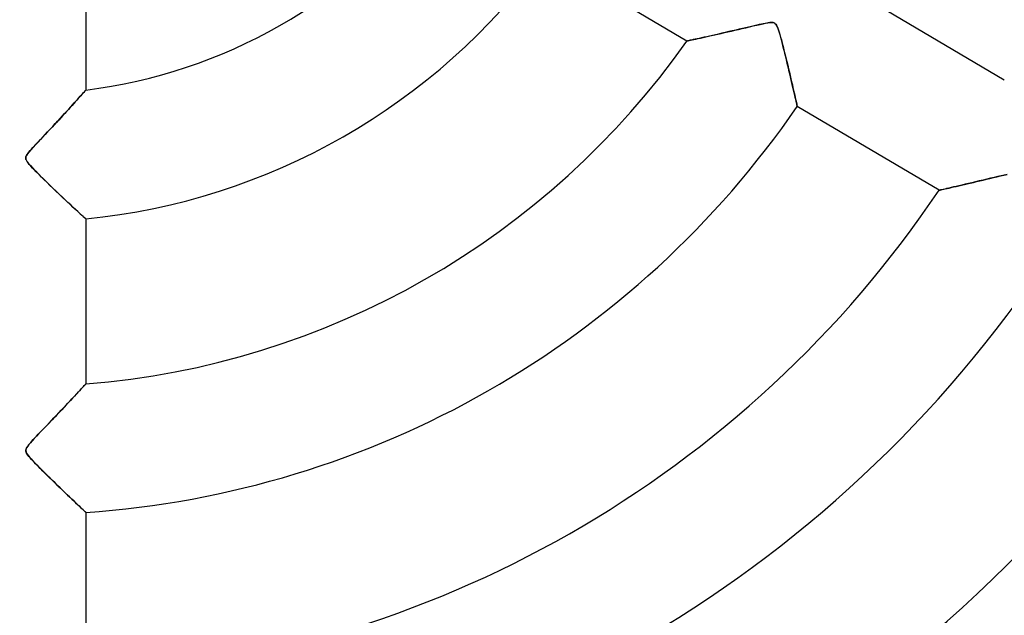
# Model space of a CAD drawing. Header units: millimetres. Extents: x -550 to 550, y -550 to 550.
# Tile 38 of 57: x 0 to 77, y -81 to -35. Entities that reach past the tile are written whole.
import ezdxf

# ---------------------------------------------------------------- set-up
doc = ezdxf.new("R2010")
doc.units = ezdxf.units.MM
doc.layers.add('HIDDEN', color=7, linetype='Continuous')
doc.layers.add('THICK', color=7, linetype='Continuous')

msp = doc.modelspace()

# ---------------------------------------------------------------- linework, layer by layer
at = {"layer": 'HIDDEN'}
for p, q in [((5, -27.336), (5, -40.301)), ((51.865, -36.482), (40.787, -29.93)), ((65.568, -32.968), (76.625, -39.507)), ((56.764, -35.371), (57.053, -35.304)), ((57.124, -35.287), (56.91, -35.337)), ((57.053, -35.304), (57.328, -35.241)), ((57.324, -35.242), (57.124, -35.287)), ((57.509, -35.2), (57.324, -35.242)), ((57.328, -35.241), (57.581, -35.184)), ((57.679, -35.163), (57.509, -35.2)), ((57.581, -35.184), (57.811, -35.135)), ((57.83, -35.131), (57.679, -35.163)), ((57.811, -35.135), (58.014, -35.094)), ((57.967, -35.103), (57.83, -35.131)), ((58.098, -35.079), (57.967, -35.103)), ((58.014, -35.094), (58.189, -35.064)), ((58.222, -35.059), (58.098, -35.079)), ((58.189, -35.064), (58.339, -35.045)), ((58.337, -35.045), (58.222, -35.059)), ((58.44, -35.038), (58.337, -35.045)), ((58.339, -35.045), (58.468, -35.037)), ((58.527, -35.039), (58.44, -35.038)), ((58.468, -35.037), (58.577, -35.044)), ((58.601, -35.048), (58.527, -35.039)), ((58.577, -35.044), (58.666, -35.067)), ((58.663, -35.066), (58.601, -35.048)), ((58.717, -35.092), (58.663, -35.066)), ((58.666, -35.067), (58.739, -35.107)), ((58.766, -35.129), (58.717, -35.092)), ((58.739, -35.107), (58.801, -35.166)), ((58.81, -35.176), (58.766, -35.129)), ((58.801, -35.166), (58.859, -35.247)), ((58.853, -35.237), (58.81, -35.176)), ((58.895, -35.315), (58.853, -35.237)), ((58.859, -35.247), (58.915, -35.356)), ((58.94, -35.415), (58.895, -35.315)), ((53.568, -36.108), (53.8, -36.056)), ((53.859, -36.043), (53.633, -36.094)), ((53.8, -36.056), (54.041, -36.002)), ((54.096, -35.989), (53.859, -36.043)), ((54.041, -36.002), (54.29, -35.945)), ((54.343, -35.933), (54.096, -35.989)), ((54.29, -35.945), (54.545, -35.887)), ((54.6, -35.875), (54.343, -35.933)), ((54.545, -35.887), (54.806, -35.827)), ((54.866, -35.813), (54.6, -35.875)), ((54.806, -35.827), (55.072, -35.766)), ((55.14, -35.75), (54.866, -35.813)), ((55.072, -35.766), (55.344, -35.703)), ((55.413, -35.687), (55.14, -35.75)), ((55.344, -35.703), (55.621, -35.639)), ((55.682, -35.624), (55.413, -35.687)), ((55.621, -35.639), (55.902, -35.573)), ((55.944, -35.563), (55.682, -35.624)), ((55.902, -35.573), (56.186, -35.506)), ((56.2, -35.503), (55.944, -35.563)), ((56.186, -35.506), (56.474, -35.439)), ((56.447, -35.445), (56.2, -35.503)), ((56.684, -35.39), (56.447, -35.445)), ((56.474, -35.439), (56.764, -35.371)), ((56.91, -35.337), (56.684, -35.39)), ((58.915, -35.356), (58.968, -35.486)), ((58.987, -35.538), (58.94, -35.415)), ((58.968, -35.486), (59.018, -35.628)), ((59.035, -35.679), (58.987, -35.538)), ((59.018, -35.628), (59.067, -35.783)), ((59.084, -35.837), (59.035, -35.679)), ((59.067, -35.783), (59.121, -35.963)), ((59.134, -36.01), (59.084, -35.837)), ((59.121, -35.963), (59.178, -36.167)), ((59.186, -36.196), (59.134, -36.01)), ((51.865, -36.482), (51.876, -36.479)), ((51.876, -36.479), (51.865, -36.482)), ((51.876, -36.479), (51.912, -36.471)), ((51.909, -36.472), (51.876, -36.479)), ((51.963, -36.46), (51.909, -36.472)), ((51.912, -36.471), (51.97, -36.459)), ((52.038, -36.444), (51.963, -36.46)), ((51.97, -36.459), (52.051, -36.442)), ((52.132, -36.424), (52.038, -36.444)), ((52.051, -36.442), (52.153, -36.42)), ((52.244, -36.4), (52.132, -36.424)), ((52.153, -36.42), (52.275, -36.393)), ((52.373, -36.372), (52.244, -36.4)), ((52.275, -36.393), (52.415, -36.363)), ((52.516, -36.341), (52.373, -36.372)), ((52.415, -36.363), (52.573, -36.328)), ((52.673, -36.307), (52.516, -36.341)), ((52.573, -36.328), (52.746, -36.291)), ((52.841, -36.27), (52.673, -36.307)), ((52.746, -36.291), (52.933, -36.249)), ((53.022, -36.23), (52.841, -36.27)), ((52.933, -36.249), (53.133, -36.205)), ((53.214, -36.187), (53.022, -36.23)), ((53.133, -36.205), (53.345, -36.158)), ((53.417, -36.142), (53.214, -36.187)), ((53.345, -36.158), (53.568, -36.108)), ((53.633, -36.094), (53.417, -36.142)), ((59.178, -36.167), (59.24, -36.392)), ((59.241, -36.395), (59.186, -36.196)), ((59.24, -36.392), (59.305, -36.638)), ((59.297, -36.607), (59.241, -36.395)), ((59.355, -36.831), (59.297, -36.607)), ((59.305, -36.638), (59.373, -36.9)), ((59.415, -37.066), (59.355, -36.831)), ((59.373, -36.9), (59.444, -37.179)), ((59.477, -37.308), (59.415, -37.066)), ((59.444, -37.179), (59.517, -37.47)), ((59.539, -37.559), (59.477, -37.308)), ((59.517, -37.47), (59.591, -37.77)), ((59.602, -37.815), (59.539, -37.559)), ((59.591, -37.77), (59.664, -38.067)), ((59.666, -38.076), (59.602, -37.815)), ((59.664, -38.067), (59.734, -38.356)), ((59.73, -38.34), (59.666, -38.076)), ((59.794, -38.606), (59.73, -38.34)), ((59.734, -38.356), (59.801, -38.635)), ((59.858, -38.872), (59.794, -38.606)), ((59.801, -38.635), (59.866, -38.906)), ((59.92, -39.134), (59.858, -38.872)), ((59.866, -38.906), (59.927, -39.167)), ((59.979, -39.388), (59.92, -39.134)), ((59.927, -39.167), (59.986, -39.418)), ((60.037, -39.634), (59.979, -39.388)), ((59.986, -39.418), (60.042, -39.658)), ((60.092, -39.871), (60.037, -39.634)), ((60.042, -39.658), (60.096, -39.888)), ((60.144, -40.097), (60.092, -39.871)), ((60.096, -39.888), (60.146, -40.107)), ((4.569, -40.786), (4.665, -40.679)), ((4.694, -40.646), (4.607, -40.744)), ((4.665, -40.679), (4.751, -40.583)), ((4.772, -40.558), (4.694, -40.646)), ((4.751, -40.583), (4.825, -40.499)), ((4.84, -40.482), (4.772, -40.558)), ((4.825, -40.499), (4.886, -40.43)), ((4.897, -40.418), (4.84, -40.482)), ((4.886, -40.43), (4.935, -40.374)), ((4.941, -40.367), (4.897, -40.418)), ((4.935, -40.374), (4.971, -40.334)), ((4.974, -40.331), (4.941, -40.367)), ((4.971, -40.334), (4.993, -40.309)), ((4.993, -40.309), (4.974, -40.331)), ((4.993, -40.309), (5, -40.301)), ((5, -40.301), (4.993, -40.309)), ((60.193, -40.312), (60.144, -40.097)), ((60.146, -40.107), (60.194, -40.314)), ((60.239, -40.514), (60.193, -40.312)), ((60.194, -40.314), (60.239, -40.51)), ((60.239, -40.51), (60.28, -40.695)), ((60.282, -40.703), (60.239, -40.514)), ((60.28, -40.695), (60.319, -40.866)), ((3.82, -41.618), (3.963, -41.46)), ((4.052, -41.362), (3.922, -41.506)), ((3.963, -41.46), (4.099, -41.31)), ((4.177, -41.224), (4.052, -41.362)), ((4.099, -41.31), (4.228, -41.167)), ((4.295, -41.093), (4.177, -41.224)), ((4.228, -41.167), (4.35, -41.032)), ((4.407, -40.968), (4.295, -41.093)), ((4.35, -41.032), (4.464, -40.904)), ((4.511, -40.852), (4.407, -40.968)), ((4.464, -40.904), (4.569, -40.786)), ((4.607, -40.744), (4.511, -40.852)), ((60.321, -40.876), (60.282, -40.703)), ((60.319, -40.866), (60.354, -41.022)), ((60.357, -41.033), (60.321, -40.876)), ((60.354, -41.022), (60.386, -41.162)), ((60.388, -41.172), (60.357, -41.033)), ((60.386, -41.162), (60.413, -41.283)), ((60.415, -41.293), (60.388, -41.172)), ((60.413, -41.283), (60.436, -41.386)), ((60.437, -41.394), (60.415, -41.293)), ((60.436, -41.386), (60.454, -41.468)), ((60.455, -41.473), (60.437, -41.394)), ((3.174, -42.323), (3.346, -42.136)), ((3.354, -42.128), (3.201, -42.293)), ((3.346, -42.136), (3.512, -41.956)), ((3.502, -41.967), (3.354, -42.128)), ((3.646, -41.809), (3.502, -41.967)), ((3.512, -41.956), (3.67, -41.783)), ((3.786, -41.655), (3.646, -41.809)), ((3.67, -41.783), (3.82, -41.618)), ((3.922, -41.506), (3.786, -41.655)), ((60.454, -41.468), (60.467, -41.527)), ((60.468, -41.529), (60.455, -41.473)), ((60.467, -41.527), (60.475, -41.563)), ((60.475, -41.564), (60.468, -41.529)), ((60.475, -41.563), (60.478, -41.575)), ((60.478, -41.575), (60.475, -41.564)), ((71.534, -48.114), (60.478, -41.575)), ((2.546, -42.998), (2.372, -43.184)), ((2.421, -43.132), (2.619, -42.921)), ((2.717, -42.816), (2.546, -42.998)), ((2.619, -42.921), (2.81, -42.715)), ((2.883, -42.637), (2.717, -42.816)), ((2.81, -42.715), (2.995, -42.516)), ((3.044, -42.463), (2.883, -42.637)), ((2.995, -42.516), (3.174, -42.323)), ((3.201, -42.293), (3.044, -42.463)), ((1.639, -43.961), (1.825, -43.765)), ((1.829, -43.76), (1.642, -43.958)), ((1.825, -43.765), (2.018, -43.56)), ((2.013, -43.565), (1.829, -43.76)), ((2.195, -43.373), (2.013, -43.565)), ((2.018, -43.56), (2.219, -43.347)), ((2.372, -43.184), (2.195, -43.373)), ((2.219, -43.347), (2.421, -43.132)), ((0.999, -44.641), (1.141, -44.489)), ((1.264, -44.358), (1.076, -44.558)), ((1.141, -44.489), (1.296, -44.325)), ((1.453, -44.157), (1.264, -44.358)), ((1.296, -44.325), (1.462, -44.148)), ((1.642, -43.958), (1.453, -44.157)), ((1.462, -44.148), (1.639, -43.961)), ((0.455, -45.271), (0.376, -45.394)), ((0.41, -45.337), (0.475, -45.242)), ((0.571, -45.121), (0.455, -45.271)), ((0.475, -45.242), (0.557, -45.138)), ((0.557, -45.138), (0.652, -45.025)), ((0.718, -44.949), (0.571, -45.121)), ((0.652, -45.025), (0.757, -44.906)), ((0.891, -44.758), (0.718, -44.949)), ((0.757, -44.906), (0.872, -44.779)), ((0.872, -44.779), (0.999, -44.641)), ((1.076, -44.558), (0.891, -44.758)), ((0.331, -45.498), (0.316, -45.591)), ((0.316, -45.591), (0.327, -45.683)), ((0.318, -45.564), (0.332, -45.495)), ((0.318, -45.632), (0.318, -45.564)), ((0.332, -45.703), (0.318, -45.632)), ((0.327, -45.683), (0.365, -45.782)), ((0.376, -45.394), (0.331, -45.498)), ((0.332, -45.495), (0.363, -45.42)), ((0.364, -45.779), (0.332, -45.703)), ((0.363, -45.42), (0.41, -45.337)), ((0.415, -45.867), (0.364, -45.779)), ((0.365, -45.782), (0.434, -45.896)), ((0.49, -45.972), (0.415, -45.867)), ((0.434, -45.896), (0.54, -46.034)), ((0.589, -46.093), (0.49, -45.972)), ((0.54, -46.034), (0.677, -46.193)), ((0.709, -46.229), (0.589, -46.093)), ((0.677, -46.193), (0.839, -46.369)), ((0.846, -46.377), (0.709, -46.229)), ((0.839, -46.369), (1.021, -46.56)), ((0.998, -46.536), (0.846, -46.377)), ((1.167, -46.709), (0.998, -46.536)), ((1.021, -46.56), (1.221, -46.764)), ((1.351, -46.894), (1.167, -46.709)), ((1.221, -46.764), (1.437, -46.98)), ((1.549, -47.091), (1.351, -46.894)), ((1.437, -46.98), (1.666, -47.206)), ((1.758, -47.297), (1.549, -47.091)), ((1.666, -47.206), (1.906, -47.441)), ((1.978, -47.511), (1.758, -47.297)), ((1.906, -47.441), (2.154, -47.682)), ((2.205, -47.731), (1.978, -47.511)), ((73.827, -47.588), (73.57, -47.648)), ((73.738, -47.608), (73.974, -47.553)), ((74.097, -47.524), (73.827, -47.588)), ((73.974, -47.553), (74.217, -47.496)), ((74.377, -47.458), (74.097, -47.524)), ((74.217, -47.496), (74.465, -47.438)), ((74.668, -47.39), (74.377, -47.458)), ((74.465, -47.438), (74.719, -47.378)), ((74.966, -47.319), (74.668, -47.39)), ((74.719, -47.378), (74.977, -47.316)), ((75.264, -47.248), (74.966, -47.319)), ((74.977, -47.316), (75.24, -47.254)), ((75.24, -47.254), (75.507, -47.19)), ((75.555, -47.179), (75.264, -47.248)), ((75.507, -47.19), (75.778, -47.126)), ((75.837, -47.112), (75.555, -47.179)), ((75.778, -47.126), (76.051, -47.061)), ((76.108, -47.047), (75.837, -47.112)), ((76.051, -47.061), (76.324, -46.996)), ((76.368, -46.985), (76.108, -47.047)), ((76.324, -46.996), (76.587, -46.934)), ((76.614, -46.927), (76.368, -46.985)), ((76.587, -46.934), (76.836, -46.876)), ((76.844, -46.874), (76.614, -46.927)), ((2.154, -47.682), (2.41, -47.928)), ((2.438, -47.956), (2.205, -47.731)), ((2.41, -47.928), (2.669, -48.176)), ((2.676, -48.183), (2.438, -47.956)), ((2.669, -48.176), (2.93, -48.424)), ((2.916, -48.411), (2.676, -48.183)), ((71.548, -48.111), (71.534, -48.114)), ((71.534, -48.114), (71.545, -48.112)), ((71.545, -48.112), (71.576, -48.105)), ((71.587, -48.103), (71.548, -48.111)), ((71.576, -48.105), (71.628, -48.093)), ((71.651, -48.088), (71.587, -48.103)), ((71.628, -48.093), (71.699, -48.077)), ((71.738, -48.068), (71.651, -48.088)), ((71.699, -48.077), (71.79, -48.057)), ((71.849, -48.043), (71.738, -48.068)), ((71.79, -48.057), (71.899, -48.032)), ((71.979, -48.014), (71.849, -48.043)), ((71.899, -48.032), (72.025, -48.003)), ((72.127, -47.98), (71.979, -48.014)), ((72.025, -48.003), (72.167, -47.971)), ((72.293, -47.942), (72.127, -47.98)), ((72.167, -47.971), (72.323, -47.936)), ((72.472, -47.901), (72.293, -47.942)), ((72.323, -47.936), (72.492, -47.897)), ((72.665, -47.857), (72.472, -47.901)), ((72.492, -47.897), (72.675, -47.855)), ((72.872, -47.81), (72.665, -47.857)), ((72.675, -47.855), (72.868, -47.81)), ((72.868, -47.81), (73.073, -47.763)), ((73.091, -47.759), (72.872, -47.81)), ((73.073, -47.763), (73.286, -47.714)), ((73.324, -47.705), (73.091, -47.759)), ((73.286, -47.714), (73.508, -47.662)), ((73.57, -47.648), (73.324, -47.705)), ((73.508, -47.662), (73.738, -47.608)), ((3.153, -48.635), (2.916, -48.411)), ((2.93, -48.424), (3.189, -48.669)), ((3.384, -48.852), (3.153, -48.635)), ((3.189, -48.669), (3.436, -48.901)), ((3.606, -49.06), (3.384, -48.852)), ((3.436, -48.901), (3.667, -49.116)), ((3.818, -49.257), (3.606, -49.06)), ((3.667, -49.116), (3.881, -49.316)), ((4.019, -49.443), (3.818, -49.257)), ((3.881, -49.316), (4.079, -49.499)), ((4.206, -49.616), (4.019, -49.443)), ((4.079, -49.499), (4.26, -49.665)), ((4.379, -49.775), (4.206, -49.616)), ((4.26, -49.665), (4.422, -49.815)), ((4.534, -49.917), (4.379, -49.775)), ((4.422, -49.815), (4.568, -49.949)), ((4.67, -50.042), (4.534, -49.917)), ((4.568, -49.949), (4.695, -50.065)), ((4.786, -50.147), (4.67, -50.042)), ((4.695, -50.065), (4.802, -50.162)), ((4.878, -50.232), (4.786, -50.147)), ((4.802, -50.162), (4.887, -50.24)), ((4.945, -50.293), (4.878, -50.232)), ((4.887, -50.24), (4.949, -50.296)), ((4.986, -50.33), (4.945, -50.293)), ((4.949, -50.296), (4.987, -50.331)), ((5, -50.342), (4.986, -50.33)), ((4.987, -50.331), (5, -50.342)), ((5, -50.342), (5, -63.213)), ((4.438, -63.819), (4.547, -63.702)), ((4.617, -63.626), (4.508, -63.744)), ((4.547, -63.702), (4.647, -63.594)), ((4.715, -63.521), (4.617, -63.626)), ((4.647, -63.594), (4.736, -63.498)), ((4.8, -63.429), (4.715, -63.521)), ((4.736, -63.498), (4.814, -63.414)), ((4.871, -63.352), (4.8, -63.429)), ((4.814, -63.414), (4.88, -63.343)), ((4.927, -63.292), (4.871, -63.352)), ((4.88, -63.343), (4.932, -63.287)), ((4.967, -63.248), (4.927, -63.292)), ((4.932, -63.287), (4.969, -63.246)), ((4.992, -63.222), (4.967, -63.248)), ((4.969, -63.246), (4.992, -63.221)), ((4.992, -63.221), (5, -63.213)), ((5, -63.213), (4.992, -63.222)), ((3.812, -64.489), (3.648, -64.662)), ((3.766, -64.537), (3.917, -64.376)), ((3.968, -64.322), (3.812, -64.489)), ((3.917, -64.376), (4.06, -64.224)), ((4.116, -64.164), (3.968, -64.322)), ((4.06, -64.224), (4.194, -64.08)), ((4.256, -64.014), (4.116, -64.164)), ((4.194, -64.08), (4.32, -63.945)), ((4.387, -63.874), (4.256, -64.014)), ((4.32, -63.945), (4.438, -63.819)), ((4.508, -63.744), (4.387, -63.874)), ((2.897, -65.456), (3.085, -65.258)), ((3.124, -65.217), (2.94, -65.411)), ((3.085, -65.258), (3.266, -65.067)), ((3.304, -65.027), (3.124, -65.217)), ((3.266, -65.067), (3.441, -64.883)), ((3.479, -64.842), (3.304, -65.027)), ((3.441, -64.883), (3.607, -64.706)), ((3.648, -64.662), (3.479, -64.842)), ((3.607, -64.706), (3.766, -64.537)), ((2.362, -66.017), (2.163, -66.225)), ((2.319, -66.062), (2.51, -65.862)), ((2.559, -65.811), (2.362, -66.017)), ((2.51, -65.862), (2.703, -65.66)), ((2.751, -65.609), (2.559, -65.811)), ((2.703, -65.66), (2.897, -65.456)), ((2.94, -65.411), (2.751, -65.609)), ((1.756, -66.649), (1.55, -66.865)), ((1.607, -66.805), (1.775, -66.629)), ((1.961, -66.436), (1.756, -66.649)), ((1.775, -66.629), (1.951, -66.446)), ((1.951, -66.446), (2.132, -66.257)), ((2.163, -66.225), (1.961, -66.436)), ((2.132, -66.257), (2.319, -66.062)), ((0.801, -67.66), (0.905, -67.546)), ((0.973, -67.473), (0.814, -67.645)), ((0.905, -67.546), (1.023, -67.419)), ((1.151, -67.284), (0.973, -67.473)), ((1.023, -67.419), (1.153, -67.281)), ((1.345, -67.079), (1.151, -67.284)), ((1.153, -67.281), (1.295, -67.132)), ((1.295, -67.132), (1.446, -66.973)), ((1.55, -66.865), (1.345, -67.079)), ((1.446, -66.973), (1.607, -66.805)), ((0.346, -68.258), (0.321, -68.347)), ((0.321, -68.344), (0.337, -68.281)), ((0.337, -68.281), (0.367, -68.213)), ((0.395, -68.161), (0.346, -68.258)), ((0.367, -68.213), (0.41, -68.137)), ((0.467, -68.054), (0.395, -68.161)), ((0.41, -68.137), (0.469, -68.053)), ((0.561, -67.935), (0.467, -68.054)), ((0.469, -68.053), (0.54, -67.961)), ((0.54, -67.961), (0.62, -67.864)), ((0.675, -67.8), (0.561, -67.935)), ((0.62, -67.864), (0.707, -67.764)), ((0.814, -67.645), (0.675, -67.8)), ((0.707, -67.764), (0.801, -67.66)), ((0.316, -68.404), (0.321, -68.344)), ((0.322, -68.464), (0.316, -68.404)), ((0.321, -68.347), (0.318, -68.431)), ((0.318, -68.431), (0.336, -68.513)), ((0.34, -68.526), (0.322, -68.464)), ((0.336, -68.513), (0.377, -68.605)), ((0.371, -68.594), (0.34, -68.526)), ((0.417, -68.671), (0.371, -68.594)), ((0.377, -68.605), (0.442, -68.708)), ((0.481, -68.76), (0.417, -68.671)), ((0.442, -68.708), (0.527, -68.82)), ((0.562, -68.862), (0.481, -68.76)), ((0.527, -68.82), (0.624, -68.935)), ((0.66, -68.976), (0.562, -68.862)), ((0.624, -68.935), (0.732, -69.057)), ((0.771, -69.099), (0.66, -68.976)), ((0.732, -69.057), (0.86, -69.194)), ((0.893, -69.23), (0.771, -69.099)), ((0.86, -69.194), (1.006, -69.348)), ((1.027, -69.369), (0.893, -69.23)), ((1.006, -69.348), (1.169, -69.516)), ((1.171, -69.517), (1.027, -69.369)), ((1.169, -69.516), (1.347, -69.696)), ((1.325, -69.674), (1.171, -69.517)), ((1.488, -69.838), (1.325, -69.674)), ((1.347, -69.696), (1.538, -69.889)), ((1.659, -70.009), (1.488, -69.838)), ((1.538, -69.889), (1.742, -70.091)), ((1.837, -70.186), (1.659, -70.009)), ((1.742, -70.091), (1.955, -70.302)), ((2.021, -70.367), (1.837, -70.186)), ((1.955, -70.302), (2.176, -70.519)), ((2.209, -70.552), (2.021, -70.367)), ((2.176, -70.519), (2.395, -70.733)), ((2.401, -70.739), (2.209, -70.552)), ((2.395, -70.733), (2.607, -70.94)), ((2.596, -70.929), (2.401, -70.739)), ((2.792, -71.12), (2.596, -70.929)), ((2.607, -70.94), (2.814, -71.14)), ((2.989, -71.31), (2.792, -71.12)), ((2.814, -71.14), (3.014, -71.334)), ((3.183, -71.496), (2.989, -71.31)), ((3.014, -71.334), (3.207, -71.52)), ((3.371, -71.677), (3.183, -71.496)), ((3.207, -71.52), (3.393, -71.698)), ((3.553, -71.851), (3.371, -71.677)), ((3.393, -71.698), (3.572, -71.869)), ((3.729, -72.019), (3.553, -71.851)), ((3.572, -71.869), (3.742, -72.031)), ((3.897, -72.179), (3.729, -72.019)), ((3.742, -72.031), (3.904, -72.186)), ((4.057, -72.331), (3.897, -72.179)), ((3.904, -72.186), (4.059, -72.333)), ((4.208, -72.474), (4.057, -72.331)), ((4.059, -72.333), (4.205, -72.471)), ((4.205, -72.471), (4.343, -72.601)), ((4.348, -72.607), (4.208, -72.474)), ((4.343, -72.601), (4.47, -72.722)), ((4.478, -72.729), (4.348, -72.607)), ((4.47, -72.722), (4.586, -72.831)), ((4.595, -72.839), (4.478, -72.729)), ((4.586, -72.831), (4.691, -72.929)), ((4.699, -72.937), (4.595, -72.839)), ((4.691, -72.929), (4.782, -73.015)), ((4.789, -73.022), (4.699, -72.937)), ((4.782, -73.015), (4.858, -73.087)), ((4.864, -73.092), (4.789, -73.022)), ((4.858, -73.087), (4.919, -73.144)), ((4.923, -73.147), (4.864, -73.092)), ((4.919, -73.144), (4.964, -73.186)), ((4.966, -73.187), (4.923, -73.147)), ((4.964, -73.186), (4.991, -73.211)), ((4.991, -73.211), (4.966, -73.187)), ((5, -73.219), (4.991, -73.211)), ((4.991, -73.211), (5, -73.219)), ((5, -73.219), (5, -86.065))]:
    msp.add_line(p, q, dxfattribs=at)
for radius, start, end in [(143.267, 89.99998, 270.00002), (143.267, 270.00002, 89.99998), (506, 180.00002, 0), (400, 179.99998, 0), (395, 179.99998, 0), (456, 180.00002, 0), (451, 180.00002, 0), (159.6, 180.00002, 0), (40.61, 277.07232, 322.32768), (50.59, 275.67201, 323.72799), (63.41, 274.5226, 324.8774), (73.39, 273.90656, 325.49344), (86.21, 273.32489, 326.07511), (96.19, 272.97963, 326.42038), (109.01, 272.62892, 326.77108), (118.99, 272.40827, 326.99173), (131.81, 272.17394, 327.22607), (141.79, 272.02084, 327.37916)]:
    msp.add_arc((0, 0), radius, start, end, dxfattribs=at)
at = {"layer": 'THICK'}
for radius, start, end in [(166.067, 89.99998, 270.00002), (166.067, 270.00002, 89.99998), (394.99, 179.99998, 0), (445, 180.00002, 0), (182.4, 180.00002, 270.00002), (182.4, 270.00002, 0)]:
    msp.add_arc((0, 0), radius, start, end, dxfattribs=at)

doc.saveas('drawing.dxf')
